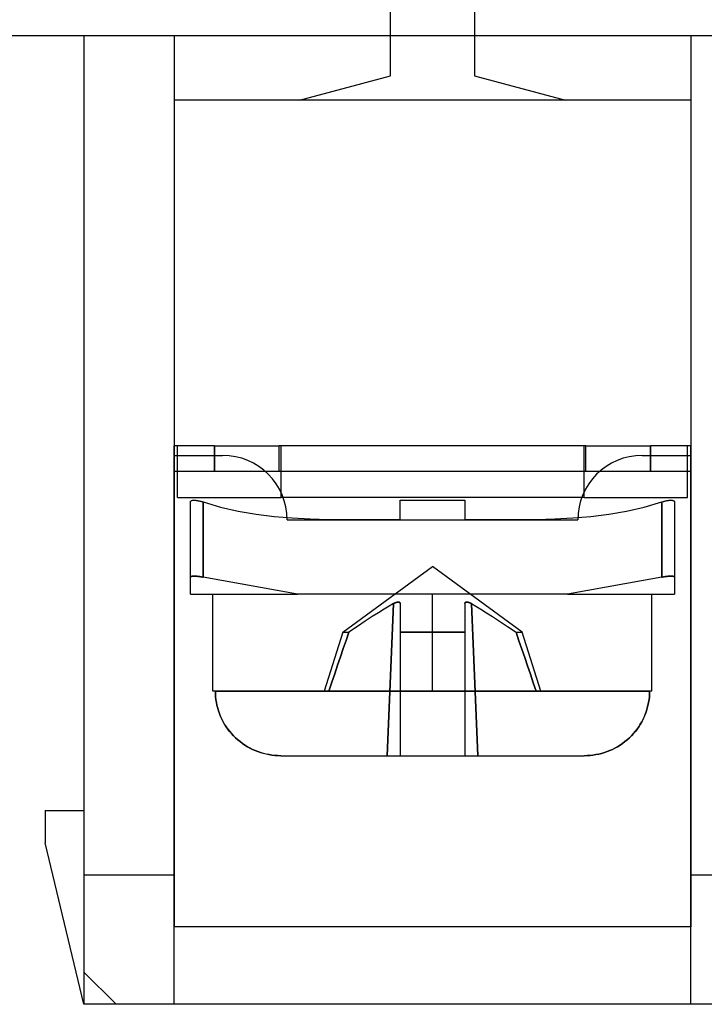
# Model space of a CAD drawing. Header units: millimetres. Extents: x 0 to 93, y -50 to 1.2.
# Tile 62 of 137: x 18.3 to 28.9, y -24.6 to -9.4. Entities that reach past the tile are written whole.
import ezdxf

# ---------------------------------------------------------------- set-up
doc = ezdxf.new("R2010")
doc.units = ezdxf.units.MM
doc.layers.add('MAIN-2', color=7, linetype='Continuous')

msp = doc.modelspace()

# ---------------------------------------------------------------- linework, layer by layer
at = {"layer": 'MAIN-2'}
for p, q in [((24.05, -10.222), (24.05, -6.45)), ((25.35, -6.45), (25.35, -10.222)), ((5, -9.6), (87.4, -9.6)), ((19.3, -9.6), (19.3, -24.6)), ((19.3, -9.6), (19.3, -9.6)), ((20.7, -9.6), (20.7, -23.4)), ((20.7, -9.6), (20.7, -9.6)), ((28.7, -9.6), (28.7, -23.4)), ((28.7, -9.6), (28.7, -9.6)), ((22.64, -10.6), (24.05, -10.222)), ((24.05, -10.222), (24.05, -10.222)), ((25.35, -10.222), (26.76, -10.6)), ((25.35, -10.222), (25.35, -10.222)), ((28.7, -10.6), (20.7, -10.6)), ((20.7, -10.6), (20.7, -10.6)), ((22.64, -10.6), (22.64, -10.6)), ((26.76, -10.6), (26.76, -10.6)), ((28.7, -10.6), (28.7, -10.6)), ((20.7, -15.95), (20.7, -15.95)), ((21.325, -15.95), (20.7, -15.95)), ((20.7, -16.35), (20.7, -15.95)), ((20.75, -15.95), (20.75, -15.95)), ((20.75, -16.75), (20.75, -15.95)), ((21.325, -15.95), (21.325, -16.35)), ((21.325, -15.95), (22.325, -15.95)), ((21.325, -16.35), (21.325, -15.95)), ((22.325, -16.35), (22.325, -15.95)), ((27.075, -15.95), (22.325, -15.95)), ((22.325, -15.95), (22.325, -15.95)), ((22.325, -15.95), (22.325, -15.95)), ((22.35, -15.95), (22.35, -15.95)), ((22.35, -15.95), (22.35, -15.95)), ((22.35, -15.95), (22.35, -16.75)), ((27.05, -15.95), (27.05, -15.95)), ((27.05, -15.95), (27.05, -15.95)), ((27.05, -16.75), (27.05, -15.95)), ((27.075, -16.35), (27.075, -15.95)), ((27.075, -15.95), (27.075, -15.95)), ((27.075, -15.95), (28.075, -15.95)), ((27.075, -15.95), (27.075, -15.95)), ((28.7, -15.95), (28.075, -15.95)), ((28.075, -15.95), (28.075, -16.35)), ((28.075, -16.35), (28.075, -15.95)), ((28.65, -15.95), (28.65, -15.95)), ((28.65, -16.75), (28.65, -15.95)), ((28.7, -15.95), (28.7, -15.95)), ((28.7, -16.35), (28.7, -15.95)), ((20.7, -16.1), (21.45, -16.1)), ((20.7, -16.1), (20.7, -16.1)), ((21.45, -16.1), (21.45, -16.1)), ((27.95, -16.1), (27.95, -16.1)), ((27.95, -16.1), (28.7, -16.1)), ((28.7, -16.1), (28.7, -16.1)), ((22.111, -16.35), (20.7, -16.35)), ((20.7, -16.35), (20.7, -16.35)), ((20.7, -24.6), (20.7, -16.35)), ((20.7, -16.35), (20.7, -16.35)), ((22.325, -16.35), (22.111, -16.35)), ((22.111, -16.35), (22.111, -16.35)), ((22.325, -16.35), (22.325, -16.35)), ((27.075, -16.35), (22.325, -16.35)), ((22.325, -16.35), (22.325, -16.35)), ((27.289, -16.35), (27.075, -16.35)), ((27.075, -16.35), (27.075, -16.35)), ((27.075, -16.35), (27.075, -16.35)), ((28.7, -16.35), (27.289, -16.35)), ((27.289, -16.35), (27.289, -16.35)), ((28.7, -16.35), (28.7, -16.35)), ((28.7, -24.6), (28.7, -16.35)), ((28.7, -16.35), (28.7, -16.35)), ((20.75, -16.75), (22.35, -16.75)), ((20.75, -16.75), (20.75, -16.75)), ((22.35, -16.75), (22.35, -16.75)), ((27.05, -16.75), (22.35, -16.75)), ((22.35, -16.75), (22.35, -16.75)), ((27.05, -16.75), (27.05, -16.75)), ((27.05, -16.75), (27.05, -16.75)), ((27.05, -16.75), (28.65, -16.75)), ((28.65, -16.75), (28.65, -16.75)), ((20.95, -16.819), (20.951, -16.816)), ((20.95, -16.822), (20.95, -16.819)), ((20.95, -17.986), (20.95, -16.822)), ((20.95, -16.822), (20.95, -16.822)), ((20.951, -16.816), (20.952, -16.814)), ((20.952, -16.814), (20.954, -16.811)), ((20.954, -16.811), (20.955, -16.809)), ((20.955, -16.809), (20.958, -16.807)), ((20.958, -16.807), (20.96, -16.805)), ((20.96, -16.805), (20.963, -16.803)), ((20.963, -16.803), (20.966, -16.801)), ((20.966, -16.801), (20.97, -16.8)), ((20.97, -16.8), (20.974, -16.799)), ((20.974, -16.799), (20.978, -16.797)), ((20.978, -16.797), (20.983, -16.796)), ((20.983, -16.796), (20.988, -16.796)), ((20.988, -16.796), (20.994, -16.795)), ((20.994, -16.795), (21, -16.795)), ((21, -16.795), (21.006, -16.794)), ((21.006, -16.794), (21.013, -16.794)), ((21.013, -16.794), (21.02, -16.795)), ((21.02, -16.795), (21.027, -16.795)), ((21.027, -16.795), (21.035, -16.796)), ((21.035, -16.796), (21.042, -16.797)), ((21.042, -16.797), (21.05, -16.798)), ((21.05, -16.798), (21.057, -16.799)), ((21.057, -16.799), (21.065, -16.8)), ((21.065, -16.8), (21.073, -16.802)), ((21.073, -16.802), (21.08, -16.803)), ((21.08, -16.803), (21.088, -16.805)), ((21.088, -16.805), (21.097, -16.807)), ((21.097, -16.807), (21.105, -16.809)), ((21.105, -16.809), (21.114, -16.811)), ((21.114, -16.811), (21.123, -16.814)), ((21.123, -16.814), (21.132, -16.816)), ((21.132, -16.816), (21.141, -16.819)), ((21.141, -16.819), (21.15, -16.822)), ((21.15, -17.986), (21.15, -16.822)), ((21.15, -16.822), (21.15, -17.986)), ((21.15, -16.822), (21.418, -16.9)), ((21.15, -16.822), (21.15, -16.822)), ((21.418, -16.9), (21.691, -16.962)), ((24.2, -16.794), (25.2, -16.794)), ((24.2, -17.092), (24.2, -16.794)), ((24.2, -16.794), (24.2, -16.794)), ((25.2, -16.794), (25.2, -17.092)), ((25.2, -16.794), (25.2, -16.794)), ((27.704, -16.964), (27.978, -16.902)), ((27.978, -16.902), (28.25, -16.822)), ((28.25, -16.822), (28.261, -16.819)), ((28.25, -16.822), (28.25, -17.986)), ((28.25, -17.986), (28.25, -16.822)), ((28.25, -16.822), (28.25, -16.822)), ((28.261, -16.819), (28.271, -16.816)), ((28.271, -16.816), (28.281, -16.813)), ((28.281, -16.813), (28.291, -16.81)), ((28.291, -16.81), (28.301, -16.807)), ((28.301, -16.807), (28.31, -16.805)), ((28.31, -16.805), (28.319, -16.803)), ((28.319, -16.803), (28.328, -16.801)), ((28.328, -16.801), (28.337, -16.8)), ((28.337, -16.8), (28.346, -16.798)), ((28.346, -16.798), (28.354, -16.797)), ((28.354, -16.797), (28.363, -16.796)), ((28.363, -16.796), (28.371, -16.795)), ((28.371, -16.795), (28.38, -16.795)), ((28.38, -16.795), (28.387, -16.794)), ((28.387, -16.794), (28.395, -16.794)), ((28.395, -16.794), (28.402, -16.795)), ((28.402, -16.795), (28.408, -16.795)), ((28.408, -16.795), (28.414, -16.796)), ((28.414, -16.796), (28.42, -16.797)), ((28.42, -16.797), (28.425, -16.798)), ((28.425, -16.798), (28.43, -16.8)), ((28.43, -16.8), (28.434, -16.802)), ((28.434, -16.802), (28.438, -16.803)), ((28.438, -16.803), (28.441, -16.806)), ((28.441, -16.806), (28.443, -16.808)), ((28.443, -16.808), (28.446, -16.81)), ((28.446, -16.81), (28.448, -16.813)), ((28.448, -16.813), (28.449, -16.816)), ((28.449, -16.816), (28.45, -16.819)), ((28.45, -16.819), (28.45, -16.822)), ((28.45, -16.822), (28.45, -17.986)), ((28.45, -16.822), (28.45, -16.822)), ((21.691, -16.962), (21.968, -17.01)), ((21.968, -17.01), (22.246, -17.045)), ((22.246, -17.045), (22.525, -17.069)), ((22.525, -17.069), (22.804, -17.084)), ((26.597, -17.084), (26.875, -17.069)), ((26.875, -17.069), (27.152, -17.045)), ((27.152, -17.045), (27.429, -17.011)), ((27.429, -17.011), (27.704, -16.964)), ((22.45, -17.1), (22.45, -17.1)), ((22.45, -17.1), (26.95, -17.1)), ((22.804, -17.084), (23.083, -17.092)), ((23.083, -17.092), (23.362, -17.095)), ((23.362, -17.095), (23.641, -17.095)), ((23.641, -17.095), (23.921, -17.093)), ((23.921, -17.093), (24.2, -17.092)), ((24.2, -17.092), (24.2, -17.092)), ((25.2, -17.092), (25.48, -17.093)), ((25.2, -17.092), (25.2, -17.092)), ((25.48, -17.093), (25.759, -17.095)), ((25.759, -17.095), (26.039, -17.095)), ((26.039, -17.095), (26.318, -17.092)), ((26.318, -17.092), (26.597, -17.084)), ((26.95, -17.1), (26.95, -17.1)), ((23.311, -18.84), (24.7, -17.822)), ((26.089, -18.84), (24.7, -17.822)), ((20.952, -17.982), (20.95, -17.984)), ((20.95, -17.984), (20.952, -17.982)), ((20.95, -17.984), (20.95, -17.986)), ((20.95, -17.986), (20.95, -17.984)), ((20.95, -18.25), (20.95, -17.986)), ((20.954, -17.98), (20.952, -17.982)), ((20.952, -17.982), (20.954, -17.98)), ((20.957, -17.978), (20.954, -17.98)), ((20.954, -17.98), (20.957, -17.978)), ((20.96, -17.977), (20.957, -17.978)), ((20.957, -17.978), (20.96, -17.977)), ((20.964, -17.975), (20.96, -17.977)), ((20.96, -17.977), (20.964, -17.975)), ((20.969, -17.974), (20.964, -17.975)), ((20.964, -17.975), (20.969, -17.974)), ((20.974, -17.973), (20.969, -17.974)), ((20.969, -17.974), (20.974, -17.973)), ((20.979, -17.973), (20.974, -17.973)), ((20.974, -17.973), (20.979, -17.973)), ((20.985, -17.972), (20.979, -17.973)), ((20.979, -17.973), (20.985, -17.972)), ((20.991, -17.972), (20.985, -17.972)), ((20.985, -17.972), (20.991, -17.972)), ((20.998, -17.971), (20.991, -17.972)), ((20.991, -17.972), (20.998, -17.971)), ((21.005, -17.971), (20.998, -17.971)), ((20.998, -17.971), (21.005, -17.971)), ((21.012, -17.971), (21.005, -17.971)), ((21.005, -17.971), (21.012, -17.971)), ((21.02, -17.971), (21.012, -17.971)), ((21.012, -17.971), (21.02, -17.971)), ((21.028, -17.972), (21.02, -17.971)), ((21.02, -17.971), (21.028, -17.972)), ((21.037, -17.972), (21.028, -17.972)), ((21.028, -17.972), (21.037, -17.972)), ((21.046, -17.973), (21.037, -17.972)), ((21.037, -17.972), (21.046, -17.973)), ((21.055, -17.973), (21.046, -17.973)), ((21.046, -17.973), (21.055, -17.973)), ((21.065, -17.974), (21.055, -17.973)), ((21.055, -17.973), (21.065, -17.974)), ((21.075, -17.975), (21.065, -17.974)), ((21.065, -17.974), (21.075, -17.975)), ((21.086, -17.977), (21.075, -17.975)), ((21.075, -17.975), (21.086, -17.977)), ((21.098, -17.978), (21.086, -17.977)), ((21.086, -17.977), (21.098, -17.978)), ((21.109, -17.98), (21.098, -17.978)), ((21.098, -17.978), (21.109, -17.98)), ((21.122, -17.982), (21.109, -17.98)), ((21.109, -17.98), (21.122, -17.982)), ((21.136, -17.984), (21.122, -17.982)), ((21.122, -17.982), (21.136, -17.984)), ((21.15, -17.986), (21.136, -17.984)), ((21.136, -17.984), (21.15, -17.986)), ((22.607, -18.25), (21.15, -17.986)), ((22.607, -18.25), (21.15, -17.986)), ((28.25, -17.986), (26.793, -18.25)), ((28.25, -17.986), (26.793, -18.25)), ((28.264, -17.984), (28.25, -17.986)), ((28.25, -17.986), (28.264, -17.984)), ((28.278, -17.982), (28.264, -17.984)), ((28.264, -17.984), (28.278, -17.982)), ((28.291, -17.98), (28.278, -17.982)), ((28.278, -17.982), (28.291, -17.98)), ((28.302, -17.978), (28.291, -17.98)), ((28.291, -17.98), (28.302, -17.978)), ((28.314, -17.977), (28.302, -17.978)), ((28.302, -17.978), (28.314, -17.977)), ((28.325, -17.975), (28.314, -17.977)), ((28.314, -17.977), (28.325, -17.975)), ((28.335, -17.974), (28.325, -17.975)), ((28.325, -17.975), (28.335, -17.974)), ((28.345, -17.973), (28.335, -17.974)), ((28.335, -17.974), (28.345, -17.973)), ((28.354, -17.973), (28.345, -17.973)), ((28.345, -17.973), (28.354, -17.973)), ((28.363, -17.972), (28.354, -17.973)), ((28.354, -17.973), (28.363, -17.972)), ((28.372, -17.972), (28.363, -17.972)), ((28.363, -17.972), (28.372, -17.972)), ((28.38, -17.971), (28.372, -17.972)), ((28.372, -17.972), (28.38, -17.971)), ((28.388, -17.971), (28.38, -17.971)), ((28.38, -17.971), (28.388, -17.971)), ((28.395, -17.971), (28.388, -17.971)), ((28.388, -17.971), (28.395, -17.971)), ((28.402, -17.971), (28.395, -17.971)), ((28.395, -17.971), (28.402, -17.971)), ((28.409, -17.972), (28.402, -17.971)), ((28.402, -17.971), (28.409, -17.972)), ((28.415, -17.972), (28.409, -17.972)), ((28.409, -17.972), (28.415, -17.972)), ((28.421, -17.973), (28.415, -17.972)), ((28.415, -17.972), (28.421, -17.973)), ((28.426, -17.973), (28.421, -17.973)), ((28.421, -17.973), (28.426, -17.973)), ((28.431, -17.974), (28.426, -17.973)), ((28.426, -17.973), (28.431, -17.974)), ((28.436, -17.975), (28.431, -17.974)), ((28.431, -17.974), (28.436, -17.975)), ((28.44, -17.977), (28.436, -17.975)), ((28.436, -17.975), (28.44, -17.977)), ((28.443, -17.978), (28.44, -17.977)), ((28.44, -17.977), (28.443, -17.978)), ((28.446, -17.98), (28.443, -17.978)), ((28.443, -17.978), (28.446, -17.98)), ((28.448, -17.982), (28.446, -17.98)), ((28.446, -17.98), (28.448, -17.982)), ((28.45, -17.984), (28.448, -17.982)), ((28.448, -17.982), (28.45, -17.984)), ((28.45, -17.986), (28.45, -17.984)), ((28.45, -17.984), (28.45, -17.986)), ((28.45, -17.986), (28.45, -18.25)), ((20.95, -18.25), (22.607, -18.25)), ((20.95, -18.25), (20.95, -18.25)), ((21.3, -19.75), (21.3, -18.25)), ((26.793, -18.25), (22.607, -18.25)), ((24.7, -19.75), (24.7, -18.25)), ((24.7, -19.75), (24.7, -18.25)), ((26.793, -18.25), (28.45, -18.25)), ((28.1, -19.75), (28.1, -18.25)), ((28.45, -18.25), (28.45, -18.25)), ((24.027, -18.437), (23.95, -18.483)), ((24.027, -18.437), (23.95, -18.483)), ((24.098, -18.396), (24, -20.75)), ((24, -20.75), (24.098, -18.396)), ((24.098, -18.396), (24.027, -18.437)), ((24.098, -18.396), (24.027, -18.437)), ((24.098, -18.396), (24.103, -18.393)), ((24.103, -18.393), (24.098, -18.396)), ((24.103, -18.393), (24.108, -18.391)), ((24.108, -18.391), (24.103, -18.393)), ((24.108, -18.391), (24.113, -18.388)), ((24.113, -18.388), (24.108, -18.391)), ((24.113, -18.388), (24.118, -18.386)), ((24.118, -18.386), (24.113, -18.388)), ((24.118, -18.386), (24.122, -18.384)), ((24.122, -18.384), (24.118, -18.386)), ((24.122, -18.384), (24.127, -18.382)), ((24.127, -18.382), (24.122, -18.384)), ((24.127, -18.382), (24.132, -18.38)), ((24.132, -18.38), (24.127, -18.382)), ((24.132, -18.38), (24.136, -18.378)), ((24.136, -18.378), (24.132, -18.38)), ((24.136, -18.378), (24.14, -18.377)), ((24.14, -18.377), (24.136, -18.378)), ((24.14, -18.377), (24.144, -18.376)), ((24.144, -18.376), (24.14, -18.377)), ((24.144, -18.376), (24.148, -18.375)), ((24.148, -18.375), (24.144, -18.376)), ((24.148, -18.375), (24.152, -18.374)), ((24.152, -18.374), (24.148, -18.375)), ((24.152, -18.374), (24.156, -18.373)), ((24.156, -18.373), (24.152, -18.374)), ((24.156, -18.373), (24.159, -18.372)), ((24.159, -18.372), (24.156, -18.373)), ((24.159, -18.372), (24.163, -18.372)), ((24.162, -18.372), (24.159, -18.372)), ((24.166, -18.372), (24.162, -18.372)), ((24.163, -18.372), (24.166, -18.372)), ((24.166, -18.372), (24.169, -18.371)), ((24.169, -18.371), (24.166, -18.372)), ((24.169, -18.371), (24.172, -18.371)), ((24.172, -18.371), (24.169, -18.371)), ((24.172, -18.371), (24.175, -18.372)), ((24.175, -18.372), (24.172, -18.371)), ((24.175, -18.372), (24.177, -18.372)), ((24.177, -18.372), (24.175, -18.372)), ((24.177, -18.372), (24.18, -18.372)), ((24.18, -18.372), (24.177, -18.372)), ((24.18, -18.372), (24.182, -18.373)), ((24.182, -18.373), (24.18, -18.372)), ((24.182, -18.373), (24.185, -18.374)), ((24.185, -18.374), (24.182, -18.373)), ((24.185, -18.374), (24.187, -18.375)), ((24.187, -18.375), (24.185, -18.374)), ((24.187, -18.375), (24.189, -18.376)), ((24.189, -18.376), (24.187, -18.375)), ((24.189, -18.376), (24.191, -18.377)), ((24.191, -18.377), (24.189, -18.376)), ((24.191, -18.377), (24.193, -18.378)), ((24.193, -18.378), (24.191, -18.377)), ((24.193, -18.378), (24.194, -18.38)), ((24.194, -18.38), (24.193, -18.378)), ((24.194, -18.38), (24.196, -18.382)), ((24.196, -18.382), (24.194, -18.38)), ((24.196, -18.382), (24.197, -18.384)), ((24.197, -18.384), (24.196, -18.382)), ((24.197, -18.384), (24.198, -18.386)), ((24.198, -18.386), (24.197, -18.384)), ((24.198, -18.386), (24.199, -18.388)), ((24.199, -18.388), (24.198, -18.386)), ((24.199, -18.388), (24.199, -18.391)), ((24.199, -18.391), (24.199, -18.388)), ((24.199, -18.391), (24.2, -18.393)), ((24.2, -18.393), (24.199, -18.391)), ((24.2, -18.393), (24.2, -18.396)), ((24.2, -18.396), (24.2, -18.393)), ((24.2, -18.396), (24.2, -18.437)), ((24.2, -18.437), (24.2, -18.483)), ((25.2, -18.393), (25.201, -18.391)), ((25.201, -18.391), (25.2, -18.393)), ((25.2, -18.396), (25.2, -18.393)), ((25.2, -18.393), (25.2, -18.396)), ((25.2, -18.396), (25.2, -18.437)), ((25.2, -18.437), (25.2, -18.483)), ((25.201, -18.388), (25.202, -18.386)), ((25.202, -18.386), (25.201, -18.388)), ((25.201, -18.391), (25.201, -18.388)), ((25.201, -18.388), (25.201, -18.391)), ((25.202, -18.386), (25.203, -18.384)), ((25.203, -18.384), (25.202, -18.386)), ((25.203, -18.384), (25.204, -18.382)), ((25.204, -18.382), (25.203, -18.384)), ((25.204, -18.382), (25.206, -18.38)), ((25.206, -18.38), (25.204, -18.382)), ((25.206, -18.38), (25.207, -18.378)), ((25.207, -18.378), (25.206, -18.38)), ((25.207, -18.378), (25.209, -18.377)), ((25.209, -18.377), (25.207, -18.378)), ((25.209, -18.377), (25.211, -18.376)), ((25.211, -18.376), (25.209, -18.377)), ((25.211, -18.376), (25.213, -18.375)), ((25.213, -18.375), (25.211, -18.376)), ((25.213, -18.375), (25.215, -18.374)), ((25.215, -18.374), (25.213, -18.375)), ((25.215, -18.374), (25.218, -18.373)), ((25.218, -18.373), (25.215, -18.374)), ((25.218, -18.373), (25.22, -18.372)), ((25.22, -18.372), (25.218, -18.373)), ((25.22, -18.372), (25.223, -18.372)), ((25.223, -18.372), (25.22, -18.372)), ((25.223, -18.372), (25.225, -18.372)), ((25.225, -18.372), (25.223, -18.372)), ((25.225, -18.372), (25.228, -18.371)), ((25.228, -18.371), (25.225, -18.372)), ((25.228, -18.371), (25.231, -18.371)), ((25.231, -18.371), (25.228, -18.371)), ((25.231, -18.371), (25.234, -18.372)), ((25.234, -18.372), (25.231, -18.371)), ((25.234, -18.372), (25.238, -18.372)), ((25.237, -18.372), (25.234, -18.372)), ((25.241, -18.372), (25.237, -18.372)), ((25.238, -18.372), (25.241, -18.372)), ((25.241, -18.372), (25.244, -18.373)), ((25.244, -18.373), (25.241, -18.372)), ((25.244, -18.373), (25.248, -18.374)), ((25.248, -18.374), (25.244, -18.373)), ((25.248, -18.374), (25.252, -18.375)), ((25.252, -18.375), (25.248, -18.374)), ((25.252, -18.375), (25.256, -18.376)), ((25.256, -18.376), (25.252, -18.375)), ((25.256, -18.376), (25.26, -18.377)), ((25.26, -18.377), (25.256, -18.376)), ((25.26, -18.377), (25.264, -18.378)), ((25.264, -18.378), (25.26, -18.377)), ((25.264, -18.378), (25.268, -18.38)), ((25.268, -18.38), (25.264, -18.378)), ((25.268, -18.38), (25.273, -18.382)), ((25.273, -18.382), (25.268, -18.38)), ((25.273, -18.382), (25.278, -18.384)), ((25.278, -18.384), (25.273, -18.382)), ((25.278, -18.384), (25.282, -18.386)), ((25.282, -18.386), (25.278, -18.384)), ((25.282, -18.386), (25.287, -18.388)), ((25.287, -18.388), (25.282, -18.386)), ((25.287, -18.388), (25.292, -18.391)), ((25.292, -18.391), (25.287, -18.388)), ((25.292, -18.391), (25.297, -18.393)), ((25.297, -18.393), (25.292, -18.391)), ((25.297, -18.393), (25.302, -18.396)), ((25.302, -18.396), (25.297, -18.393)), ((25.302, -18.396), (25.373, -18.437)), ((25.4, -20.75), (25.302, -18.396)), ((25.302, -18.396), (25.373, -18.437)), ((25.302, -18.396), (25.4, -20.75)), ((25.373, -18.437), (25.45, -18.483)), ((25.373, -18.437), (25.45, -18.483)), ((23.768, -18.597), (23.66, -18.668)), ((23.768, -18.597), (23.66, -18.668)), ((23.865, -18.536), (23.768, -18.597)), ((23.865, -18.536), (23.768, -18.597)), ((23.95, -18.483), (23.865, -18.536)), ((23.95, -18.483), (23.865, -18.536)), ((24.2, -18.483), (24.2, -18.536)), ((24.2, -18.536), (24.2, -18.597)), ((24.2, -18.597), (24.2, -18.668)), ((25.2, -18.483), (25.2, -18.536)), ((25.2, -18.536), (25.2, -18.597)), ((25.2, -18.597), (25.2, -18.668)), ((25.45, -18.483), (25.535, -18.536)), ((25.45, -18.483), (25.535, -18.536)), ((25.535, -18.536), (25.632, -18.597)), ((25.535, -18.536), (25.632, -18.597)), ((25.632, -18.597), (25.74, -18.668)), ((25.632, -18.597), (25.74, -18.668)), ((23.539, -18.749), (23.404, -18.84)), ((23.539, -18.749), (23.404, -18.84)), ((23.66, -18.668), (23.539, -18.749)), ((23.66, -18.668), (23.539, -18.749)), ((24.2, -18.668), (24.2, -18.749)), ((24.2, -18.749), (24.2, -18.84)), ((25.2, -18.668), (25.2, -18.749)), ((25.2, -18.749), (25.2, -18.84)), ((25.74, -18.668), (25.861, -18.749)), ((25.74, -18.668), (25.861, -18.749)), ((25.861, -18.749), (25.996, -18.84)), ((25.861, -18.749), (25.996, -18.84)), ((23.311, -18.84), (23.02, -19.75)), ((23.311, -18.84), (23.404, -18.84)), ((23.311, -18.84), (23.404, -18.84)), ((23.404, -18.84), (23.362, -18.965)), ((23.362, -18.965), (23.404, -18.84)), ((24.2, -18.84), (25.2, -18.84)), ((25.2, -18.84), (24.2, -18.84)), ((24.2, -18.84), (24.2, -19.091)), ((25.2, -18.84), (25.2, -19.113)), ((25.996, -18.84), (26.04, -18.97)), ((25.996, -18.84), (26.089, -18.84)), ((25.996, -18.84), (26.089, -18.84)), ((26.04, -18.97), (25.996, -18.84)), ((26.38, -19.75), (26.089, -18.84)), ((23.362, -18.965), (23.319, -19.091)), ((23.319, -19.091), (23.362, -18.965)), ((26.04, -18.97), (26.084, -19.1)), ((26.084, -19.1), (26.04, -18.97)), ((23.319, -19.091), (23.275, -19.219)), ((23.275, -19.219), (23.319, -19.091)), ((24.2, -19.091), (24.2, -19.35)), ((25.2, -19.113), (25.2, -19.385)), ((26.084, -19.1), (26.128, -19.23)), ((26.128, -19.23), (26.084, -19.1)), ((23.231, -19.349), (23.187, -19.481)), ((23.187, -19.481), (23.231, -19.349)), ((23.275, -19.219), (23.231, -19.349)), ((23.231, -19.349), (23.275, -19.219)), ((24.2, -19.35), (24.2, -19.615)), ((26.128, -19.23), (26.172, -19.36)), ((26.172, -19.36), (26.128, -19.23)), ((26.172, -19.36), (26.216, -19.49)), ((26.216, -19.49), (26.172, -19.36)), ((23.187, -19.481), (23.142, -19.614)), ((23.142, -19.614), (23.187, -19.481)), ((25.2, -19.385), (25.2, -19.658)), ((26.216, -19.49), (26.26, -19.62)), ((26.26, -19.62), (26.216, -19.49)), ((23.142, -19.614), (23.096, -19.75)), ((23.096, -19.75), (23.142, -19.614)), ((24.2, -19.615), (24.2, -19.888)), ((25.2, -19.658), (25.2, -19.931)), ((26.26, -19.62), (26.304, -19.75)), ((26.304, -19.75), (26.26, -19.62)), ((21.337, -19.75), (21.3, -19.75)), ((24.7, -19.75), (21.337, -19.75)), ((21.337, -19.75), (21.338, -19.795)), ((21.337, -19.75), (24.7, -19.75)), ((21.338, -19.794), (21.337, -19.75)), ((23.096, -19.75), (21.337, -19.75)), ((21.341, -19.838), (21.338, -19.794)), ((21.338, -19.795), (21.341, -19.839)), ((24.7, -19.75), (28.063, -19.75)), ((28.063, -19.75), (24.7, -19.75)), ((28.063, -19.75), (26.304, -19.75)), ((28.059, -19.838), (28.062, -19.794)), ((28.062, -19.795), (28.059, -19.839)), ((28.062, -19.794), (28.063, -19.75)), ((28.063, -19.75), (28.062, -19.795)), ((28.1, -19.75), (28.063, -19.75)), ((21.346, -19.882), (21.341, -19.838)), ((21.341, -19.839), (21.346, -19.883)), ((21.353, -19.926), (21.346, -19.882)), ((21.346, -19.883), (21.353, -19.927)), ((21.362, -19.97), (21.353, -19.926)), ((21.353, -19.927), (21.362, -19.971)), ((21.373, -20.013), (21.362, -19.97)), ((21.362, -19.971), (21.373, -20.015)), ((24.2, -19.888), (24.2, -20.168)), ((25.2, -19.931), (25.2, -20.204)), ((28.027, -20.013), (28.038, -19.97)), ((28.038, -19.971), (28.027, -20.015)), ((28.038, -19.97), (28.047, -19.926)), ((28.047, -19.927), (28.038, -19.971)), ((28.047, -19.926), (28.054, -19.882)), ((28.054, -19.883), (28.047, -19.927)), ((28.054, -19.882), (28.059, -19.838)), ((28.059, -19.839), (28.054, -19.883)), ((21.386, -20.056), (21.373, -20.013)), ((21.373, -20.015), (21.386, -20.058)), ((21.401, -20.099), (21.386, -20.056)), ((21.386, -20.058), (21.401, -20.101)), ((21.418, -20.142), (21.401, -20.099)), ((21.401, -20.101), (21.419, -20.143)), ((27.999, -20.101), (27.981, -20.144)), ((27.982, -20.142), (27.999, -20.099)), ((27.999, -20.099), (28.014, -20.056)), ((28.014, -20.058), (27.999, -20.101)), ((28.014, -20.056), (28.027, -20.013)), ((28.027, -20.015), (28.014, -20.058)), ((21.437, -20.184), (21.418, -20.142)), ((21.419, -20.143), (21.438, -20.185)), ((21.458, -20.225), (21.437, -20.184)), ((21.438, -20.185), (21.459, -20.226)), ((21.481, -20.264), (21.458, -20.225)), ((21.459, -20.226), (21.481, -20.265)), ((21.505, -20.302), (21.481, -20.264)), ((21.481, -20.265), (21.506, -20.303)), ((24.2, -20.168), (24.2, -20.455)), ((25.2, -20.204), (25.2, -20.477)), ((27.918, -20.265), (27.894, -20.303)), ((27.895, -20.302), (27.919, -20.264)), ((27.941, -20.226), (27.918, -20.265)), ((27.919, -20.264), (27.942, -20.225)), ((27.962, -20.186), (27.941, -20.226)), ((27.942, -20.225), (27.963, -20.184)), ((27.981, -20.144), (27.962, -20.186)), ((27.963, -20.184), (27.982, -20.142)), ((21.531, -20.338), (21.505, -20.302)), ((21.506, -20.303), (21.531, -20.339)), ((21.558, -20.374), (21.531, -20.338)), ((21.531, -20.339), (21.559, -20.375)), ((21.587, -20.408), (21.558, -20.374)), ((21.559, -20.375), (21.587, -20.409)), ((21.617, -20.441), (21.587, -20.408)), ((21.587, -20.409), (21.618, -20.442)), ((27.813, -20.409), (27.782, -20.442)), ((27.783, -20.441), (27.814, -20.407)), ((27.842, -20.374), (27.813, -20.409)), ((27.814, -20.407), (27.842, -20.373)), ((27.842, -20.373), (27.87, -20.338)), ((27.869, -20.339), (27.842, -20.374)), ((27.894, -20.303), (27.869, -20.339)), ((27.87, -20.338), (27.895, -20.302)), ((21.65, -20.473), (21.617, -20.441)), ((21.618, -20.442), (21.65, -20.474)), ((21.684, -20.504), (21.65, -20.473)), ((21.65, -20.474), (21.684, -20.504)), ((21.684, -20.504), (21.72, -20.533)), ((21.72, -20.533), (21.684, -20.504)), ((21.72, -20.533), (21.757, -20.561)), ((21.757, -20.561), (21.72, -20.533)), ((21.757, -20.561), (21.795, -20.587)), ((21.796, -20.587), (21.757, -20.561)), ((24.2, -20.455), (24.2, -20.75)), ((25.2, -20.477), (25.2, -20.75)), ((27.605, -20.587), (27.643, -20.561)), ((27.643, -20.561), (27.605, -20.587)), ((27.643, -20.561), (27.681, -20.533)), ((27.68, -20.533), (27.643, -20.561)), ((27.716, -20.504), (27.68, -20.533)), ((27.681, -20.533), (27.716, -20.503)), ((27.716, -20.503), (27.751, -20.473)), ((27.75, -20.473), (27.716, -20.504)), ((27.782, -20.442), (27.75, -20.473)), ((27.751, -20.473), (27.783, -20.441)), ((21.795, -20.587), (21.834, -20.611)), ((21.835, -20.611), (21.796, -20.587)), ((21.834, -20.611), (21.873, -20.632)), ((21.874, -20.633), (21.835, -20.611)), ((21.873, -20.632), (21.913, -20.652)), ((21.914, -20.653), (21.874, -20.633)), ((21.913, -20.652), (21.953, -20.67)), ((21.954, -20.671), (21.914, -20.653)), ((21.953, -20.67), (21.994, -20.686)), ((21.995, -20.687), (21.954, -20.671)), ((21.994, -20.686), (22.036, -20.701)), ((22.037, -20.701), (21.995, -20.687)), ((22.036, -20.701), (22.08, -20.713)), ((22.081, -20.714), (22.037, -20.701)), ((22.08, -20.713), (22.124, -20.724)), ((22.125, -20.725), (22.081, -20.714)), ((22.124, -20.724), (22.168, -20.734)), ((22.169, -20.734), (22.125, -20.725)), ((22.168, -20.734), (22.214, -20.741)), ((22.214, -20.741), (22.169, -20.734)), ((27.186, -20.741), (27.231, -20.734)), ((27.231, -20.734), (27.186, -20.741)), ((27.231, -20.734), (27.275, -20.725)), ((27.276, -20.725), (27.231, -20.734)), ((27.275, -20.725), (27.319, -20.714)), ((27.32, -20.714), (27.276, -20.725)), ((27.319, -20.714), (27.363, -20.701)), ((27.363, -20.701), (27.32, -20.714)), ((27.363, -20.701), (27.405, -20.686)), ((27.406, -20.686), (27.363, -20.701)), ((27.405, -20.686), (27.446, -20.67)), ((27.447, -20.67), (27.406, -20.686)), ((27.446, -20.67), (27.486, -20.653)), ((27.487, -20.652), (27.447, -20.67)), ((27.486, -20.653), (27.526, -20.633)), ((27.527, -20.633), (27.487, -20.652)), ((27.526, -20.633), (27.566, -20.611)), ((27.566, -20.611), (27.527, -20.633)), ((27.566, -20.611), (27.605, -20.587)), ((27.605, -20.587), (27.566, -20.611)), ((22.214, -20.741), (22.259, -20.746)), ((22.26, -20.746), (22.214, -20.741)), ((22.259, -20.746), (22.306, -20.749)), ((22.306, -20.749), (22.26, -20.746)), ((22.306, -20.749), (22.353, -20.75)), ((22.353, -20.75), (22.306, -20.749)), ((22.353, -20.75), (24.7, -20.75)), ((24.2, -20.75), (24.2, -20.75)), ((24.2, -20.75), (24.2, -20.75)), ((24.7, -20.75), (27.047, -20.75)), ((25.2, -20.75), (25.2, -20.75)), ((25.2, -20.75), (25.2, -20.75)), ((27.047, -20.75), (27.094, -20.749)), ((27.094, -20.749), (27.047, -20.75)), ((27.094, -20.749), (27.14, -20.746)), ((27.14, -20.746), (27.094, -20.749)), ((27.14, -20.746), (27.186, -20.741)), ((27.186, -20.741), (27.14, -20.746)), ((18.7, -21.6), (18.7, -21.6)), ((18.7, -21.6), (19.3, -21.6)), ((18.7, -21.6), (18.7, -21.6)), ((18.7, -21.6), (18.7, -22.1)), ((19.3, -21.6), (19.3, -21.6)), ((19.3, -21.6), (19.3, -21.6)), ((18.7, -22.1), (18.7, -22.1)), ((19.3, -24.6), (18.7, -22.1)), ((18.7, -22.1), (18.7, -22.1)), ((20.7, -22.6), (19.3, -22.6)), ((30.2, -22.6), (28.7, -22.6)), ((28.7, -23.4), (20.7, -23.4)), ((20.7, -23.4), (20.7, -23.4)), ((28.7, -23.4), (28.7, -23.4)), ((19.3, -24.1), (19.3, -24.1)), ((19.8, -24.6), (19.3, -24.1)), ((87.1, -24.6), (19.3, -24.6)), ((19.3, -24.6), (19.3, -24.6)), ((19.3, -24.6), (19.3, -24.6)), ((19.3, -24.6), (19.3, -24.6)), ((19.3, -24.6), (19.3, -24.6)), ((19.8, -24.6), (19.8, -24.6)), ((20.7, -24.6), (20.7, -24.6)), ((28.7, -24.6), (28.7, -24.6))]:
    msp.add_line(p, q, dxfattribs=at)
for centre, start, end in [((21.45, -17.1), 0, 90), ((27.95, -17.1), 90, 180)]:
    msp.add_arc(centre, 1, start, end, dxfattribs=at)

doc.saveas('drawing.dxf')
